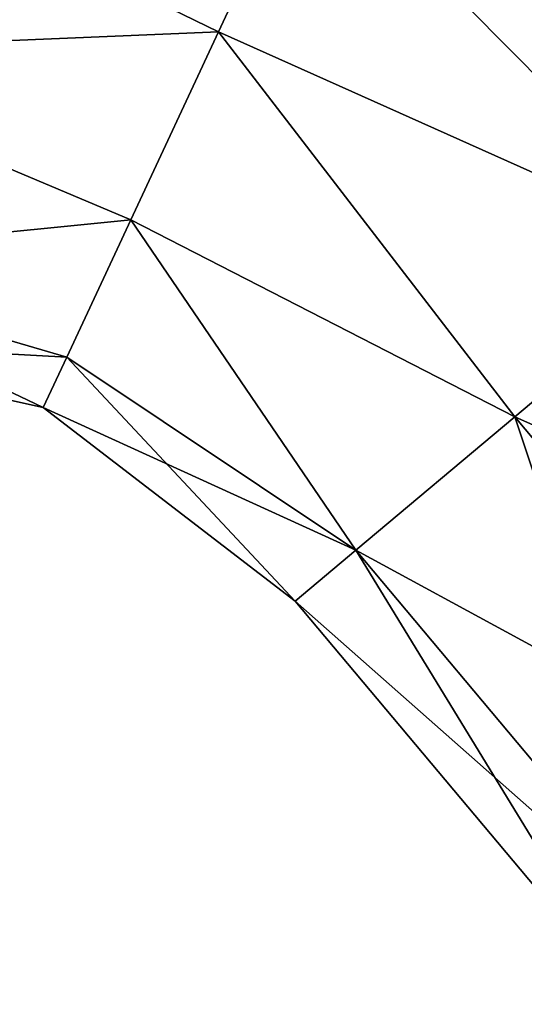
# Model space of a CAD drawing. Header units: millimetres. Extents: x -25 to 160, y -178 to 142.
# Tile 37 of 221: x 121 to 137, y 63 to 94. Entities that reach past the tile are written whole.
import ezdxf

# ---------------------------------------------------------------- set-up
doc = ezdxf.new("R2010")
doc.units = ezdxf.units.MM
doc.header["$LTSCALE"] = 65.185185
for name, color, linetype in [('3', 7, 'CONTINUOUS'), ('4', 7, 'CONTINUOUS'), ('6', 7, 'CONTINUOUS'), ('7', 7, 'CONTINUOUS')]:
    doc.layers.add(name, color=color, linetype=linetype)

msp = doc.modelspace()

# ---------------------------------------------------------------- linework, layer by layer
at = {"layer": '3', "linetype": 'Continuous'}
for points in [[(132.524, 105.409), (131.788, 103.831, 6.5), (149.352, 92.497), (132.524, 105.409)], [(131.788, 103.831, 6.5), (129.777, 99.518, 11.258), (147.45, 90.901, 7.641), (131.788, 103.831, 6.5)], [(149.352, 92.497), (131.788, 103.831, 6.5), (147.45, 90.901, 7.641), (149.352, 92.497)], [(111.816, 101.017, 12.364), (111.816, 92.983, 12.364), (127.03, 93.627, 13), (111.816, 101.017, 12.364)], [(129.777, 99.518, 11.258), (111.816, 101.017, 12.364), (127.03, 93.627, 13), (129.777, 99.518, 11.258)], [(129.777, 99.518, 11.258), (127.03, 93.627, 13), (142.471, 86.723, 12.364), (129.777, 99.518, 11.258)], [(147.45, 90.901, 7.641), (129.777, 99.518, 11.258), (142.471, 86.723, 12.364), (147.45, 90.901, 7.641)], [(127.03, 93.627, 13), (111.816, 92.983, 12.364), (124.283, 87.736, 11.258), (127.03, 93.627, 13)], [(127.03, 93.627, 13), (124.283, 87.736, 11.258), (136.316, 81.558, 12.364), (127.03, 93.627, 13)], [(142.471, 86.723, 12.364), (127.03, 93.627, 13), (136.316, 81.558, 12.364), (142.471, 86.723, 12.364)], [(111.816, 92.983, 12.364), (111.816, 86.483, 7.641), (124.283, 87.736, 11.258), (111.816, 92.983, 12.364)], [(124.283, 87.736, 11.258), (111.816, 86.483, 7.641), (122.272, 83.424, 6.5), (124.283, 87.736, 11.258)], [(124.283, 87.736, 11.258), (122.272, 83.424, 6.5), (131.337, 77.38, 7.641), (124.283, 87.736, 11.258)], [(136.316, 81.558, 12.364), (124.283, 87.736, 11.258), (131.337, 77.38, 7.641), (136.316, 81.558, 12.364)], [(111.816, 86.483, 7.641), (111.816, 84), (122.272, 83.424, 6.5), (111.816, 86.483, 7.641)], [(122.272, 83.424, 6.5), (111.816, 84), (121.536, 81.845), (122.272, 83.424, 6.5)], [(122.272, 83.424, 6.5), (121.536, 81.845), (131.337, 77.38, 7.641), (122.272, 83.424, 6.5)], [(131.337, 77.38, 7.641), (121.536, 81.845), (129.435, 75.784), (131.337, 77.38, 7.641)]]:
    msp.add_3dface(points, dxfattribs=at)
at = {"layer": '4', "linetype": 'Continuous'}
for points in [[(131.788, 103.831, -6.5), (132.524, 105.409), (147.45, 90.901, -7.641), (131.788, 103.831, -6.5)], [(132.524, 105.409), (149.352, 92.497), (147.45, 90.901, -7.641), (132.524, 105.409)], [(129.777, 99.518, -11.258), (131.788, 103.831, -6.5), (147.45, 90.901, -7.641), (129.777, 99.518, -11.258)], [(111.816, 92.983, -12.364), (111.816, 101.017, -12.364), (127.03, 93.627, -13), (111.816, 92.983, -12.364)], [(127.03, 93.627, -13), (111.816, 101.017, -12.364), (129.777, 99.518, -11.258), (127.03, 93.627, -13)], [(127.03, 93.627, -13), (129.777, 99.518, -11.258), (142.471, 86.723, -12.364), (127.03, 93.627, -13)], [(142.471, 86.723, -12.364), (129.777, 99.518, -11.258), (147.45, 90.901, -7.641), (142.471, 86.723, -12.364)], [(124.283, 87.736, -11.258), (111.816, 92.983, -12.364), (127.03, 93.627, -13), (124.283, 87.736, -11.258)], [(124.283, 87.736, -11.258), (127.03, 93.627, -13), (136.316, 81.558, -12.364), (124.283, 87.736, -11.258)], [(136.316, 81.558, -12.364), (127.03, 93.627, -13), (142.471, 86.723, -12.364), (136.316, 81.558, -12.364)], [(111.816, 86.483, -7.641), (111.816, 92.983, -12.364), (124.283, 87.736, -11.258), (111.816, 86.483, -7.641)], [(122.272, 83.424, -6.5), (111.816, 86.483, -7.641), (124.283, 87.736, -11.258), (122.272, 83.424, -6.5)], [(122.272, 83.424, -6.5), (124.283, 87.736, -11.258), (131.337, 77.38, -7.641), (122.272, 83.424, -6.5)], [(131.337, 77.38, -7.641), (124.283, 87.736, -11.258), (136.316, 81.558, -12.364), (131.337, 77.38, -7.641)], [(111.816, 84), (111.816, 86.483, -7.641), (121.536, 81.845), (111.816, 84)], [(121.536, 81.845), (111.816, 86.483, -7.641), (122.272, 83.424, -6.5), (121.536, 81.845)], [(129.435, 75.784), (121.536, 81.845), (122.272, 83.424, -6.5), (129.435, 75.784)], [(129.435, 75.784), (122.272, 83.424, -6.5), (131.337, 77.38, -7.641), (129.435, 75.784)]]:
    msp.add_3dface(points, dxfattribs=at)
at = {"layer": '6', "linetype": 'Continuous'}
for points in [[(142.471, 86.723, 12.364), (136.316, 81.558, 12.364), (153.078, 74.083, 12.363), (142.471, 86.723, 12.364)], [(136.316, 81.558, 12.364), (131.337, 77.38, 7.641), (146.922, 68.917, 12.363), (136.316, 81.558, 12.364)], [(136.316, 81.558, 12.364), (146.922, 68.917, 12.363), (153.078, 74.083, 12.363), (136.316, 81.558, 12.364)], [(131.337, 77.38, 7.641), (129.435, 75.784), (141.943, 64.739, 7.64), (131.337, 77.38, 7.641)], [(131.337, 77.38, 7.641), (141.943, 64.739, 7.64), (146.922, 68.917, 12.363), (131.337, 77.38, 7.641)], [(129.435, 75.784), (140.041, 63.144), (141.943, 64.739, 7.64), (129.435, 75.784)]]:
    msp.add_3dface(points, dxfattribs=at)
at = {"layer": '7', "linetype": 'Continuous'}
for points in [[(136.316, 81.558, -12.364), (142.471, 86.723, -12.364), (146.922, 68.917, -12.363), (136.316, 81.558, -12.364)], [(131.337, 77.38, -7.641), (136.316, 81.558, -12.364), (141.943, 64.739, -7.64), (131.337, 77.38, -7.641)], [(136.316, 81.558, -12.364), (146.922, 68.917, -12.363), (141.943, 64.739, -7.64), (136.316, 81.558, -12.364)], [(129.435, 75.784), (131.337, 77.38, -7.641), (140.041, 63.144), (129.435, 75.784)], [(131.337, 77.38, -7.641), (141.943, 64.739, -7.64), (140.041, 63.144), (131.337, 77.38, -7.641)]]:
    msp.add_3dface(points, dxfattribs=at)

doc.saveas('drawing.dxf')
